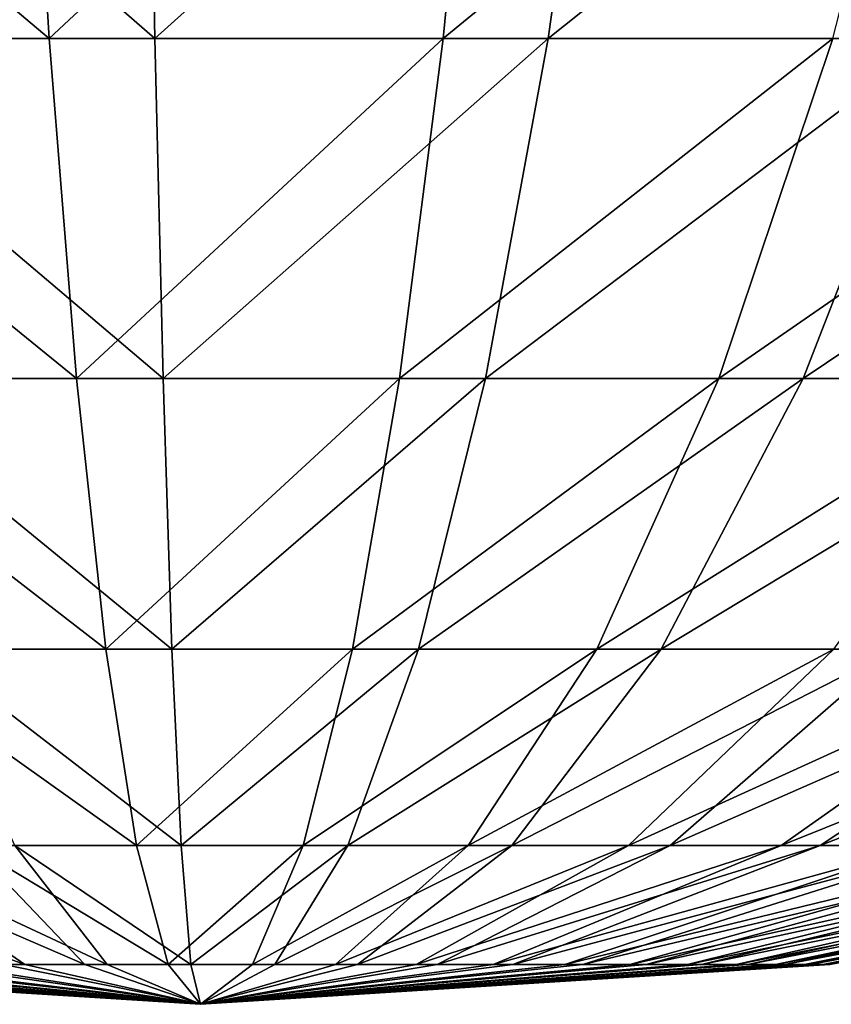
# Model space of a CAD drawing. Header units: millimetres. Extents: x -45 to 45, y -155 to 0.
# Tile 246 of 256: x 24.896 to 25.547, y -43 to -42.21. Entities that reach past the tile are written whole.
import ezdxf

# ---------------------------------------------------------------- set-up
doc = ezdxf.new("R2010")
doc.units = ezdxf.units.MM
doc.header["$LTSCALE"] = 25.4
doc.layers.get('0').update_dxf_attribs({"true_color": 0xff5454})

# ---------------------------------------------------------------- blocks, each defined once
blk = doc.blocks.new('MEKONG-4418.STL#1')
at = {"color": 250, "true_color": 0x262626}
mesh = blk.add_polyface(dxfattribs=at)
corners = [(24.91962, -42.22489, 2.36287), (24.53435, -41.90027, 2.70715), (24.60576, -42.22489, 2.32561), (24.8997, -41.90027, 2.75053)]
mesh.append_faces([[corners[k] for k in face] for face in [(0, 1, 2), (1, 0, 3)]], dxfattribs={"vtx0": -1, "color": 250})
mesh = blk.add_polyface(dxfattribs=at)
corners = [(25.00431, -42.22489, -2.3657), (24.63162, -41.90027, -2.72356), (24.99829, -41.90027, -2.75383), (24.68932, -42.22489, -2.3397)]
mesh.append_faces([[corners[k] for k in face] for face in [(0, 1, 2), (1, 0, 3)]], dxfattribs={"vtx0": -1, "color": 250})
mesh = blk.add_polyface(dxfattribs=at)
corners = [(25.26757, -41.90027, 2.74482), (24.91962, -42.22489, 2.36287), (25.23564, -42.22489, 2.35797), (24.8997, -41.90027, 2.75053)]
mesh.append_faces([[corners[k] for k in face] for face in [(0, 1, 2), (1, 0, 3)]], dxfattribs={"vtx0": -1, "color": 250})
mesh = blk.add_polyface(dxfattribs=at)
corners = [(25.36572, -41.90027, -2.73495), (25.00431, -42.22489, -2.3657), (24.99829, -41.90027, -2.75383), (25.31995, -42.22489, -2.34949)]
mesh.append_faces([[corners[k] for k in face] for face in [(0, 1, 2), (1, 0, 3)]], dxfattribs={"vtx0": -1, "color": 250})
mesh = blk.add_polyface(dxfattribs=at)
corners = [(25.6314, -41.90027, 2.69014), (25.23564, -42.22489, 2.35797), (25.54819, -42.22489, 2.31099), (25.26757, -41.90027, 2.74482)]
mesh.append_faces([[corners[k] for k in face] for face in [(0, 1, 2), (1, 0, 3)]], dxfattribs={"vtx0": -1, "color": 250})
mesh = blk.add_polyface(dxfattribs=at)
corners = [(25.72735, -41.90027, -2.66727), (25.31995, -42.22489, -2.34949), (25.36572, -41.90027, -2.73495), (25.63062, -42.22489, -2.29135)]
mesh.append_faces([[corners[k] for k in face] for face in [(0, 1, 2), (1, 0, 3)]], dxfattribs={"vtx0": -1, "color": 250})
mesh = blk.add_polyface(dxfattribs=at)
corners = [(24.94148, -42.49789, 1.93737), (24.60576, -42.22489, 2.32561), (24.68414, -42.49789, 1.90682), (24.91962, -42.22489, 2.36287)]
mesh.append_faces([[corners[k] for k in face] for face in [(0, 1, 2), (1, 0, 3)]], dxfattribs={"vtx0": -1, "color": 250})
mesh = blk.add_polyface(dxfattribs=at)
corners = [(25.01092, -42.49789, -1.9397), (24.68932, -42.22489, -2.3397), (25.00431, -42.22489, -2.3657), (24.75265, -42.49789, -1.91838)]
mesh.append_faces([[corners[k] for k in face] for face in [(0, 1, 2), (1, 0, 3)]], dxfattribs={"vtx0": -1, "color": 250})
mesh = blk.add_polyface(dxfattribs=at)
corners = [(25.23564, -42.22489, 2.35797), (24.94148, -42.49789, 1.93737), (25.20059, -42.49789, 1.93335), (24.91962, -42.22489, 2.36287)]
mesh.append_faces([[corners[k] for k in face] for face in [(0, 1, 2), (1, 0, 3)]], dxfattribs={"vtx0": -1, "color": 250})
mesh = blk.add_polyface(dxfattribs=at)
corners = [(25.31995, -42.22489, -2.34949), (25.01092, -42.49789, -1.9397), (25.00431, -42.22489, -2.3657), (25.26972, -42.49789, -1.9264)]
mesh.append_faces([[corners[k] for k in face] for face in [(0, 1, 2), (1, 0, 3)]], dxfattribs={"vtx0": -1, "color": 250})
mesh = blk.add_polyface(dxfattribs=at)
corners = [(25.54819, -42.22489, 2.31099), (25.20059, -42.49789, 1.93335), (25.45686, -42.49789, 1.89483), (25.23564, -42.22489, 2.35797)]
mesh.append_faces([[corners[k] for k in face] for face in [(0, 1, 2), (1, 0, 3)]], dxfattribs={"vtx0": -1, "color": 250})
mesh = blk.add_polyface(dxfattribs=at)
corners = [(25.63062, -42.22489, -2.29135), (25.26972, -42.49789, -1.9264), (25.31995, -42.22489, -2.34949), (25.52444, -42.49789, -1.87873)]
mesh.append_faces([[corners[k] for k in face] for face in [(0, 1, 2), (1, 0, 3)]], dxfattribs={"vtx0": -1, "color": 250})
mesh = blk.add_polyface(dxfattribs=at)
corners = [(25.85169, -42.22489, 2.22277), (25.45686, -42.49789, 1.89483), (25.70571, -42.49789, 1.8225), (25.54819, -42.22489, 2.31099)]
mesh.append_faces([[corners[k] for k in face] for face in [(0, 1, 2), (1, 0, 3)]], dxfattribs={"vtx0": -1, "color": 250})
mesh = blk.add_polyface(dxfattribs=at)
corners = [(25.93077, -42.22489, -2.19231), (25.52444, -42.49789, -1.87873), (25.63062, -42.22489, -2.29135), (25.77054, -42.49789, -1.79753)]
mesh.append_faces([[corners[k] for k in face] for face in [(0, 1, 2), (1, 0, 3)]], dxfattribs={"vtx0": -1, "color": 250})
mesh = blk.add_polyface(dxfattribs=at)
corners = [(24.96493, -42.7149, 1.48085), (24.68414, -42.49789, 1.90682), (24.76823, -42.7149, 1.4575), (24.94148, -42.49789, 1.93737)]
mesh.append_faces([[corners[k] for k in face] for face in [(0, 1, 2), (1, 0, 3)]], dxfattribs={"vtx0": -1, "color": 250})
mesh = blk.add_polyface(dxfattribs=at)
corners = [(25.01801, -42.7149, -1.48262), (24.75265, -42.49789, -1.91838), (25.01092, -42.49789, -1.9397), (24.8206, -42.7149, -1.46633)]
mesh.append_faces([[corners[k] for k in face] for face in [(0, 1, 2), (1, 0, 3)]], dxfattribs={"vtx0": -1, "color": 250})
mesh = blk.add_polyface(dxfattribs=at)
corners = [(25.20059, -42.49789, 1.93335), (24.96493, -42.7149, 1.48085), (25.16299, -42.7149, 1.47778), (24.94148, -42.49789, 1.93737)]
mesh.append_faces([[corners[k] for k in face] for face in [(0, 1, 2), (1, 0, 3)]], dxfattribs={"vtx0": -1, "color": 250})
mesh = blk.add_polyface(dxfattribs=at)
corners = [(25.26972, -42.49789, -1.9264), (25.01801, -42.7149, -1.48262), (25.01092, -42.49789, -1.9397), (25.21583, -42.7149, -1.47246)]
mesh.append_faces([[corners[k] for k in face] for face in [(0, 1, 2), (1, 0, 3)]], dxfattribs={"vtx0": -1, "color": 250})
mesh = blk.add_polyface(dxfattribs=at)
corners = [(25.45686, -42.49789, 1.89483), (25.16299, -42.7149, 1.47778), (25.35887, -42.7149, 1.44833), (25.20059, -42.49789, 1.93335)]
mesh.append_faces([[corners[k] for k in face] for face in [(0, 1, 2), (1, 0, 3)]], dxfattribs={"vtx0": -1, "color": 250})
mesh = blk.add_polyface(dxfattribs=at)
corners = [(25.52444, -42.49789, -1.87873), (25.21583, -42.7149, -1.47246), (25.26972, -42.49789, -1.9264), (25.41053, -42.7149, -1.43602)]
mesh.append_faces([[corners[k] for k in face] for face in [(0, 1, 2), (1, 0, 3)]], dxfattribs={"vtx0": -1, "color": 250})
mesh = blk.add_polyface(dxfattribs=at)
corners = [(25.70571, -42.49789, 1.8225), (25.35887, -42.7149, 1.44833), (25.54907, -42.7149, 1.39304), (25.45686, -42.49789, 1.89483)]
mesh.append_faces([[corners[k] for k in face] for face in [(0, 1, 2), (1, 0, 3)]], dxfattribs={"vtx0": -1, "color": 250})
mesh = blk.add_polyface(dxfattribs=at)
corners = [(25.77054, -42.49789, -1.79753), (25.41053, -42.7149, -1.43602), (25.52444, -42.49789, -1.87873), (25.59863, -42.7149, -1.37396)]
mesh.append_faces([[corners[k] for k in face] for face in [(0, 1, 2), (1, 0, 3)]], dxfattribs={"vtx0": -1, "color": 250})
mesh = blk.add_polyface(dxfattribs=at)
corners = [(24.9896, -42.87244, 1.00061), (24.76823, -42.7149, 1.4575), (24.85669, -42.87244, 0.98483), (24.96493, -42.7149, 1.48085)]
mesh.append_faces([[corners[k] for k in face] for face in [(0, 1, 2), (1, 0, 3)]], dxfattribs={"vtx0": -1, "color": 250})
mesh = blk.add_polyface(dxfattribs=at)
corners = [(25.02547, -42.87244, -1.00181), (24.8206, -42.7149, -1.46633), (25.01801, -42.7149, -1.48262), (24.89208, -42.87244, -0.9908)]
mesh.append_faces([[corners[k] for k in face] for face in [(0, 1, 2), (1, 0, 3)]], dxfattribs={"vtx0": -1, "color": 250})
mesh = blk.add_polyface(dxfattribs=at)
corners = [(25.16299, -42.7149, 1.47778), (24.9896, -42.87244, 1.00061), (25.12343, -42.87244, 0.99853), (24.96493, -42.7149, 1.48085)]
mesh.append_faces([[corners[k] for k in face] for face in [(0, 1, 2), (1, 0, 3)]], dxfattribs={"vtx0": -1, "color": 250})
mesh = blk.add_polyface(dxfattribs=at)
corners = [(25.21583, -42.7149, -1.47246), (25.02547, -42.87244, -1.00181), (25.01801, -42.7149, -1.48262), (25.15913, -42.87244, -0.99494)]
mesh.append_faces([[corners[k] for k in face] for face in [(0, 1, 2), (1, 0, 3)]], dxfattribs={"vtx0": -1, "color": 250})
mesh = blk.add_polyface(dxfattribs=at)
corners = [(25.35887, -42.7149, 1.44833), (25.12343, -42.87244, 0.99853), (25.25578, -42.87244, 0.97864), (25.16299, -42.7149, 1.47778)]
mesh.append_faces([[corners[k] for k in face] for face in [(0, 1, 2), (1, 0, 3)]], dxfattribs={"vtx0": -1, "color": 250})
mesh = blk.add_polyface(dxfattribs=at)
corners = [(25.41053, -42.7149, -1.43602), (25.15913, -42.87244, -0.99494), (25.21583, -42.7149, -1.47246), (25.29069, -42.87244, -0.97032)]
mesh.append_faces([[corners[k] for k in face] for face in [(0, 1, 2), (1, 0, 3)]], dxfattribs={"vtx0": -1, "color": 250})
mesh = blk.add_polyface(dxfattribs=at)
corners = [(25.54907, -42.7149, 1.39304), (25.25578, -42.87244, 0.97864), (25.38431, -42.87244, 0.94128), (25.35887, -42.7149, 1.44833)]
mesh.append_faces([[corners[k] for k in face] for face in [(0, 1, 2), (1, 0, 3)]], dxfattribs={"vtx0": -1, "color": 250})
mesh = blk.add_polyface(dxfattribs=at)
corners = [(25.59863, -42.7149, -1.37396), (25.29069, -42.87244, -0.97032), (25.41053, -42.7149, -1.43602), (25.4178, -42.87244, -0.92838)]
mesh.append_faces([[corners[k] for k in face] for face in [(0, 1, 2), (1, 0, 3)]], dxfattribs={"vtx0": -1, "color": 250})
mesh = blk.add_polyface(dxfattribs=at)
corners = [(25.73022, -42.7149, 1.3129), (25.38431, -42.87244, 0.94128), (25.50671, -42.87244, 0.88712), (25.54907, -42.7149, 1.39304)]
mesh.append_faces([[corners[k] for k in face] for face in [(0, 1, 2), (1, 0, 3)]], dxfattribs={"vtx0": -1, "color": 250})
mesh = blk.add_polyface(dxfattribs=at)
corners = [(25.77679, -42.7149, -1.28737), (25.4178, -42.87244, -0.92838), (25.59863, -42.7149, -1.37396), (25.53817, -42.87244, -0.86988)]
mesh.append_faces([[corners[k] for k in face] for face in [(0, 1, 2), (1, 0, 3)]], dxfattribs={"vtx0": -1, "color": 250})
mesh = blk.add_polyface(dxfattribs=at)
corners = [(25.89906, -42.7149, 1.20932), (25.50671, -42.87244, 0.88712), (25.62079, -42.87244, 0.81714), (25.73022, -42.7149, 1.3129)]
mesh.append_faces([[corners[k] for k in face] for face in [(0, 1, 2), (1, 0, 3)]], dxfattribs={"vtx0": -1, "color": 250})
mesh = blk.add_polyface(dxfattribs=at)
corners = [(25.94181, -42.7149, -1.17782), (25.53817, -42.87244, -0.86988), (25.77679, -42.7149, -1.28737), (25.64968, -42.87244, -0.79585)]
mesh.append_faces([[corners[k] for k in face] for face in [(0, 1, 2), (1, 0, 3)]], dxfattribs={"vtx0": -1, "color": 250})
mesh = blk.add_polyface(dxfattribs=at)
corners = [(24.90005, -42.96798, -0.48494), (24.6356, -42.87244, -0.91625), (24.76135, -42.87244, -0.96211), (24.83667, -42.96798, -0.46182)]
mesh.append_faces([[corners[k] for k in face] for face in [(0, 1, 2), (1, 0, 3)]], dxfattribs={"vtx0": -1, "color": 250})
mesh = blk.add_polyface(dxfattribs=at)
corners = [(24.94811, -42.96798, 0.49639), (24.72707, -42.87244, 0.95147), (24.88277, -42.96798, 0.47958), (24.85669, -42.87244, 0.98483)]
mesh.append_faces([[corners[k] for k in face] for face in [(0, 1, 2), (1, 0, 3)]], dxfattribs={"vtx0": -1, "color": 250})
mesh = blk.add_polyface(dxfattribs=at)
corners = [(24.96594, -42.96798, -0.4994), (24.76135, -42.87244, -0.96211), (24.89208, -42.87244, -0.9908), (24.90005, -42.96798, -0.48494)]
mesh.append_faces([[corners[k] for k in face] for face in [(0, 1, 2), (1, 0, 3)]], dxfattribs={"vtx0": -1, "color": 250})
mesh = blk.add_polyface(dxfattribs=at)
corners = [(25.0151, -42.96798, 0.50434), (24.85669, -42.87244, 0.98483), (24.94811, -42.96798, 0.49639), (24.9896, -42.87244, 1.00061)]
mesh.append_faces([[corners[k] for k in face] for face in [(0, 1, 2), (1, 0, 3)]], dxfattribs={"vtx0": -1, "color": 250})
mesh = blk.add_polyface(dxfattribs=at)
corners = [(25.03317, -42.96798, -0.50495), (24.89208, -42.87244, -0.9908), (25.02547, -42.87244, -1.00181), (24.96594, -42.96798, -0.4994)]
mesh.append_faces([[corners[k] for k in face] for face in [(0, 1, 2), (1, 0, 3)]], dxfattribs={"vtx0": -1, "color": 250})
mesh = blk.add_polyface(dxfattribs=at)
corners = [(25.12343, -42.87244, 0.99853), (25.0151, -42.96798, 0.50434), (25.08255, -42.96798, 0.5033), (24.9896, -42.87244, 1.00061)]
mesh.append_faces([[corners[k] for k in face] for face in [(0, 1, 2), (1, 0, 3)]], dxfattribs={"vtx0": -1, "color": 250})
mesh = blk.add_polyface(dxfattribs=at)
corners = [(25.15913, -42.87244, -0.99494), (25.03317, -42.96798, -0.50495), (25.02547, -42.87244, -1.00181), (25.10055, -42.96798, -0.50149)]
mesh.append_faces([[corners[k] for k in face] for face in [(0, 1, 2), (1, 0, 3)]], dxfattribs={"vtx0": -1, "color": 250})
mesh = blk.add_polyface(dxfattribs=at)
corners = [(25.25578, -42.87244, 0.97864), (25.08255, -42.96798, 0.5033), (25.14926, -42.96798, 0.49327), (25.12343, -42.87244, 0.99853)]
mesh.append_faces([[corners[k] for k in face] for face in [(0, 1, 2), (1, 0, 3)]], dxfattribs={"vtx0": -1, "color": 250})
mesh = blk.add_polyface(dxfattribs=at)
corners = [(25.29069, -42.87244, -0.97032), (25.10055, -42.96798, -0.50149), (25.15913, -42.87244, -0.99494), (25.16686, -42.96798, -0.48908)]
mesh.append_faces([[corners[k] for k in face] for face in [(0, 1, 2), (1, 0, 3)]], dxfattribs={"vtx0": -1, "color": 250})
mesh = blk.add_polyface(dxfattribs=at)
corners = [(25.38431, -42.87244, 0.94128), (25.14926, -42.96798, 0.49327), (25.21404, -42.96798, 0.47444), (25.25578, -42.87244, 0.97864)]
mesh.append_faces([[corners[k] for k in face] for face in [(0, 1, 2), (1, 0, 3)]], dxfattribs={"vtx0": -1, "color": 250})
mesh = blk.add_polyface(dxfattribs=at)
corners = [(25.4178, -42.87244, -0.92838), (25.16686, -42.96798, -0.48908), (25.29069, -42.87244, -0.97032), (25.23092, -42.96798, -0.46794)]
mesh.append_faces([[corners[k] for k in face] for face in [(0, 1, 2), (1, 0, 3)]], dxfattribs={"vtx0": -1, "color": 250})
mesh = blk.add_polyface(dxfattribs=at)
corners = [(25.50671, -42.87244, 0.88712), (25.21404, -42.96798, 0.47444), (25.27574, -42.96798, 0.44714), (25.38431, -42.87244, 0.94128)]
mesh.append_faces([[corners[k] for k in face] for face in [(0, 1, 2), (1, 0, 3)]], dxfattribs={"vtx0": -1, "color": 250})
mesh = blk.add_polyface(dxfattribs=at)
corners = [(25.53817, -42.87244, -0.86988), (25.23092, -42.96798, -0.46794), (25.4178, -42.87244, -0.92838), (25.2916, -42.96798, -0.43845)]
mesh.append_faces([[corners[k] for k in face] for face in [(0, 1, 2), (1, 0, 3)]], dxfattribs={"vtx0": -1, "color": 250})
mesh = blk.add_polyface(dxfattribs=at)
corners = [(25.62079, -42.87244, 0.81714), (25.27574, -42.96798, 0.44714), (25.33324, -42.96798, 0.41187), (25.50671, -42.87244, 0.88712)]
mesh.append_faces([[corners[k] for k in face] for face in [(0, 1, 2), (1, 0, 3)]], dxfattribs={"vtx0": -1, "color": 250})
mesh = blk.add_polyface(dxfattribs=at)
corners = [(25.64968, -42.87244, -0.79585), (25.2916, -42.96798, -0.43845), (25.53817, -42.87244, -0.86988), (25.3478, -42.96798, -0.40114)]
mesh.append_faces([[corners[k] for k in face] for face in [(0, 1, 2), (1, 0, 3)]], dxfattribs={"vtx0": -1, "color": 250})
mesh = blk.add_polyface(dxfattribs=at)
corners = [(25.72453, -42.87244, 0.73257), (25.33324, -42.96798, 0.41187), (25.38553, -42.96798, 0.36924), (25.62079, -42.87244, 0.81714)]
mesh.append_faces([[corners[k] for k in face] for face in [(0, 1, 2), (1, 0, 3)]], dxfattribs={"vtx0": -1, "color": 250})
mesh = blk.add_polyface(dxfattribs=at)
corners = [(25.75033, -42.87244, -0.70762), (25.3478, -42.96798, -0.40114), (25.64968, -42.87244, -0.79585), (25.39853, -42.96798, -0.35667)]
mesh.append_faces([[corners[k] for k in face] for face in [(0, 1, 2), (1, 0, 3)]], dxfattribs={"vtx0": -1, "color": 250})
mesh = blk.add_polyface(dxfattribs=at)
corners = [(25.81608, -42.87244, 0.63493), (25.38553, -42.96798, 0.36924), (25.43167, -42.96798, 0.32003), (25.72453, -42.87244, 0.73257)]
mesh.append_faces([[corners[k] for k in face] for face in [(0, 1, 2), (1, 0, 3)]], dxfattribs={"vtx0": -1, "color": 250})
mesh = blk.add_polyface(dxfattribs=at)
corners = [(25.83831, -42.87244, -0.60676), (25.39853, -42.96798, -0.35667), (25.75033, -42.87244, -0.70762), (25.44288, -42.96798, -0.30583)]
mesh.append_faces([[corners[k] for k in face] for face in [(0, 1, 2), (1, 0, 3)]], dxfattribs={"vtx0": -1, "color": 250})
mesh = blk.add_polyface(dxfattribs=at)
corners = [(25.89379, -42.87244, 0.52595), (25.43167, -42.96798, 0.32003), (25.47084, -42.96798, 0.2651), (25.81608, -42.87244, 0.63493)]
mesh.append_faces([[corners[k] for k in face] for face in [(0, 1, 2), (1, 0, 3)]], dxfattribs={"vtx0": -1, "color": 250})
mesh = blk.add_polyface(dxfattribs=at)
corners = [(25.91208, -42.87244, -0.49508), (25.44288, -42.96798, -0.30583), (25.83831, -42.87244, -0.60676), (25.48006, -42.96798, -0.24954)]
mesh.append_faces([[corners[k] for k in face] for face in [(0, 1, 2), (1, 0, 3)]], dxfattribs={"vtx0": -1, "color": 250})
mesh = blk.add_polyface(dxfattribs=at)
corners = [(25.95628, -42.87244, 0.4076), (25.47084, -42.96798, 0.2651), (25.50234, -42.96798, 0.20544), (25.89379, -42.87244, 0.52595)]
mesh.append_faces([[corners[k] for k in face] for face in [(0, 1, 2), (1, 0, 3)]], dxfattribs={"vtx0": -1, "color": 250})
mesh = blk.add_polyface(dxfattribs=at)
corners = [(25.97029, -42.87244, -0.37456), (25.48006, -42.96798, -0.24954), (25.91208, -42.87244, -0.49508), (25.5094, -42.96798, -0.18879)]
mesh.append_faces([[corners[k] for k in face] for face in [(0, 1, 2), (1, 0, 3)]], dxfattribs={"vtx0": -1, "color": 250})
mesh = blk.add_polyface(dxfattribs=at)
corners = [(26.00244, -42.87244, 0.28197), (25.50234, -42.96798, 0.20544), (25.52561, -42.96798, 0.14212), (25.95628, -42.87244, 0.4076)]
mesh.append_faces([[corners[k] for k in face] for face in [(0, 1, 2), (1, 0, 3)]], dxfattribs={"vtx0": -1, "color": 250})
mesh = blk.add_polyface(dxfattribs=at)
corners = [(26.01192, -42.87244, -0.24736), (25.5094, -42.96798, -0.18879), (25.97029, -42.87244, -0.37456), (25.53038, -42.96798, -0.12468)]
mesh.append_faces([[corners[k] for k in face] for face in [(0, 1, 2), (1, 0, 3)]], dxfattribs={"vtx0": -1, "color": 250})
mesh = blk.add_polyface(dxfattribs=at)
corners = [(26.03145, -42.87244, 0.1513), (25.52561, -42.96798, 0.14212), (25.54022, -42.96798, 0.07626), (26.00244, -42.87244, 0.28197)]
mesh.append_faces([[corners[k] for k in face] for face in [(0, 1, 2), (1, 0, 3)]], dxfattribs={"vtx0": -1, "color": 250})
mesh = blk.add_polyface(dxfattribs=at)
corners = [(26.03623, -42.87244, -0.11574), (25.53038, -42.96798, -0.12468), (26.01192, -42.87244, -0.24736), (25.54263, -42.96798, -0.05834)]
mesh.append_faces([[corners[k] for k in face] for face in [(0, 1, 2), (1, 0, 3)]], dxfattribs={"vtx0": -1, "color": 250})
mesh = blk.add_polyface(dxfattribs=at)
corners = [(26.04278, -42.87244, 0.01794), (25.54022, -42.96798, 0.07626), (25.54593, -42.96798, 0.00904), (26.03145, -42.87244, 0.1513)]
mesh.append_faces([[corners[k] for k in face] for face in [(0, 1, 2), (1, 0, 3)]], dxfattribs={"vtx0": -1, "color": 250})
mesh = blk.add_polyface(dxfattribs=at)
corners = [(26.04278, -42.87244, 0.01794), (25.54263, -42.96798, -0.05834), (26.03623, -42.87244, -0.11574), (25.54593, -42.96798, 0.00904)]
mesh.append_faces([[corners[k] for k in face] for face in [(0, 1, 2), (1, 0, 3)]], dxfattribs={"vtx0": -1, "color": 250})
mesh = blk.add_polyface(dxfattribs=at)
corners = [(24.5444, -42.96798, 0.09171), (24.53661, -42.96798, 0.0247), (25.04101, -43)]
mesh.append_faces([[corners[k] for k in face] for face in [(0, 1, 2)]], dxfattribs={"color": 250})
mesh = blk.add_polyface(dxfattribs=at)
corners = [(24.53661, -42.96798, 0.0247), (24.53782, -42.96798, -0.04275), (25.04101, -43)]
mesh.append_faces([[corners[k] for k in face] for face in [(0, 1, 2)]], dxfattribs={"color": 250})
mesh = blk.add_polyface(dxfattribs=at)
corners = [(25.04101, -43), (24.53782, -42.96798, -0.04275), (24.548, -42.96798, -0.10944)]
mesh.append_faces([[corners[k] for k in face] for face in [(0, 1, 2)]], dxfattribs={"color": 250})
mesh = blk.add_polyface(dxfattribs=at)
corners = [(24.56105, -42.96798, 0.15709), (24.5444, -42.96798, 0.09171), (25.04101, -43)]
mesh.append_faces([[corners[k] for k in face] for face in [(0, 1, 2)]], dxfattribs={"color": 250})
mesh = blk.add_polyface(dxfattribs=at)
corners = [(25.04101, -43), (24.548, -42.96798, -0.10944), (24.56699, -42.96798, -0.17417)]
mesh.append_faces([[corners[k] for k in face] for face in [(0, 1, 2)]], dxfattribs={"color": 250})
mesh = blk.add_polyface(dxfattribs=at)
corners = [(24.58627, -42.96798, 0.21966), (24.56105, -42.96798, 0.15709), (25.04101, -43)]
mesh.append_faces([[corners[k] for k in face] for face in [(0, 1, 2)]], dxfattribs={"color": 250})
mesh = blk.add_polyface(dxfattribs=at)
corners = [(25.04101, -43), (24.56699, -42.96798, -0.17417), (24.59443, -42.96798, -0.2358)]
mesh.append_faces([[corners[k] for k in face] for face in [(0, 1, 2)]], dxfattribs={"color": 250})
mesh = blk.add_polyface(dxfattribs=at)
corners = [(24.61961, -42.96798, 0.27831), (24.58627, -42.96798, 0.21966), (25.04101, -43)]
mesh.append_faces([[corners[k] for k in face] for face in [(0, 1, 2)]], dxfattribs={"color": 250})
mesh = blk.add_polyface(dxfattribs=at)
corners = [(25.04101, -43), (24.59443, -42.96798, -0.2358), (24.62984, -42.96798, -0.29322)]
mesh.append_faces([[corners[k] for k in face] for face in [(0, 1, 2)]], dxfattribs={"color": 250})
mesh = blk.add_polyface(dxfattribs=at)
corners = [(24.66046, -42.96798, 0.33199), (24.61961, -42.96798, 0.27831), (25.04101, -43)]
mesh.append_faces([[corners[k] for k in face] for face in [(0, 1, 2)]], dxfattribs={"color": 250})
mesh = blk.add_polyface(dxfattribs=at)
corners = [(25.04101, -43), (24.62984, -42.96798, -0.29322), (24.6726, -42.96798, -0.3454)]
mesh.append_faces([[corners[k] for k in face] for face in [(0, 1, 2)]], dxfattribs={"color": 250})
mesh = blk.add_polyface(dxfattribs=at)
corners = [(24.70811, -42.96798, 0.37975), (24.66046, -42.96798, 0.33199), (25.04101, -43)]
mesh.append_faces([[corners[k] for k in face] for face in [(0, 1, 2)]], dxfattribs={"color": 250})
mesh = blk.add_polyface(dxfattribs=at)
corners = [(25.04101, -43), (24.6726, -42.96798, -0.3454), (24.72192, -42.96798, -0.39143)]
mesh.append_faces([[corners[k] for k in face] for face in [(0, 1, 2)]], dxfattribs={"color": 250})
mesh = blk.add_polyface(dxfattribs=at)
corners = [(24.76169, -42.96798, 0.42073), (24.70811, -42.96798, 0.37975), (25.04101, -43)]
mesh.append_faces([[corners[k] for k in face] for face in [(0, 1, 2)]], dxfattribs={"color": 250})
mesh = blk.add_polyface(dxfattribs=at)
corners = [(25.04101, -43), (24.72192, -42.96798, -0.39143), (24.77694, -42.96798, -0.43046)]
mesh.append_faces([[corners[k] for k in face] for face in [(0, 1, 2)]], dxfattribs={"color": 250})
mesh = blk.add_polyface(dxfattribs=at)
corners = [(24.82026, -42.96798, 0.45421), (24.76169, -42.96798, 0.42073), (25.04101, -43)]
mesh.append_faces([[corners[k] for k in face] for face in [(0, 1, 2)]], dxfattribs={"color": 250})
mesh = blk.add_polyface(dxfattribs=at)
corners = [(25.04101, -43), (24.77694, -42.96798, -0.43046), (24.83667, -42.96798, -0.46182)]
mesh.append_faces([[corners[k] for k in face] for face in [(0, 1, 2)]], dxfattribs={"color": 250})
mesh = blk.add_polyface(dxfattribs=at)
corners = [(24.88277, -42.96798, 0.47958), (24.82026, -42.96798, 0.45421), (25.04101, -43)]
mesh.append_faces([[corners[k] for k in face] for face in [(0, 1, 2)]], dxfattribs={"color": 250})
mesh = blk.add_polyface(dxfattribs=at)
corners = [(25.04101, -43), (24.83667, -42.96798, -0.46182), (24.90005, -42.96798, -0.48494)]
mesh.append_faces([[corners[k] for k in face] for face in [(0, 1, 2)]], dxfattribs={"color": 250})
mesh = blk.add_polyface(dxfattribs=at)
corners = [(24.94811, -42.96798, 0.49639), (24.88277, -42.96798, 0.47958), (25.04101, -43)]
mesh.append_faces([[corners[k] for k in face] for face in [(0, 1, 2)]], dxfattribs={"color": 250})
mesh = blk.add_polyface(dxfattribs=at)
corners = [(25.04101, -43), (24.90005, -42.96798, -0.48494), (24.96594, -42.96798, -0.4994)]
mesh.append_faces([[corners[k] for k in face] for face in [(0, 1, 2)]], dxfattribs={"color": 250})
mesh = blk.add_polyface(dxfattribs=at)
corners = [(25.0151, -42.96798, 0.50434), (24.94811, -42.96798, 0.49639), (25.04101, -43)]
mesh.append_faces([[corners[k] for k in face] for face in [(0, 1, 2)]], dxfattribs={"color": 250})
mesh = blk.add_polyface(dxfattribs=at)
corners = [(25.04101, -43), (24.96594, -42.96798, -0.4994), (25.03317, -42.96798, -0.50495)]
mesh.append_faces([[corners[k] for k in face] for face in [(0, 1, 2)]], dxfattribs={"color": 250})
mesh = blk.add_polyface(dxfattribs=at)
corners = [(25.0151, -42.96798, 0.50434), (25.04101, -43), (25.08255, -42.96798, 0.5033)]
mesh.append_faces([[corners[k] for k in face] for face in [(0, 1, 2)]], dxfattribs={"color": 250})
mesh = blk.add_polyface(dxfattribs=at)
corners = [(25.04101, -43), (25.03317, -42.96798, -0.50495), (25.10055, -42.96798, -0.50149)]
mesh.append_faces([[corners[k] for k in face] for face in [(0, 1, 2)]], dxfattribs={"color": 250})
mesh = blk.add_polyface(dxfattribs=at)
corners = [(25.04101, -43), (25.10055, -42.96798, -0.50149), (25.16686, -42.96798, -0.48908)]
mesh.append_faces([[corners[k] for k in face] for face in [(0, 1, 2)]], dxfattribs={"color": 250})
mesh = blk.add_polyface(dxfattribs=at)
corners = [(25.04101, -43), (25.2916, -42.96798, -0.43845), (25.3478, -42.96798, -0.40114)]
mesh.append_faces([[corners[k] for k in face] for face in [(0, 1, 2)]], dxfattribs={"color": 250})
mesh = blk.add_polyface(dxfattribs=at)
corners = [(25.04101, -43), (25.23092, -42.96798, -0.46794), (25.2916, -42.96798, -0.43845)]
mesh.append_faces([[corners[k] for k in face] for face in [(0, 1, 2)]], dxfattribs={"color": 250})
mesh = blk.add_polyface(dxfattribs=at)
corners = [(25.04101, -43), (25.16686, -42.96798, -0.48908), (25.23092, -42.96798, -0.46794)]
mesh.append_faces([[corners[k] for k in face] for face in [(0, 1, 2)]], dxfattribs={"color": 250})
mesh = blk.add_polyface(dxfattribs=at)
corners = [(25.04101, -43), (25.44288, -42.96798, -0.30583), (25.48006, -42.96798, -0.24954)]
mesh.append_faces([[corners[k] for k in face] for face in [(0, 1, 2)]], dxfattribs={"color": 250})
mesh = blk.add_polyface(dxfattribs=at)
corners = [(25.04101, -43), (25.39853, -42.96798, -0.35667), (25.44288, -42.96798, -0.30583)]
mesh.append_faces([[corners[k] for k in face] for face in [(0, 1, 2)]], dxfattribs={"color": 250})
mesh = blk.add_polyface(dxfattribs=at)
corners = [(25.04101, -43), (25.3478, -42.96798, -0.40114), (25.39853, -42.96798, -0.35667)]
mesh.append_faces([[corners[k] for k in face] for face in [(0, 1, 2)]], dxfattribs={"color": 250})
mesh = blk.add_polyface(dxfattribs=at)
corners = [(25.04101, -43), (25.53038, -42.96798, -0.12468), (25.54263, -42.96798, -0.05834)]
mesh.append_faces([[corners[k] for k in face] for face in [(0, 1, 2)]], dxfattribs={"color": 250})
mesh = blk.add_polyface(dxfattribs=at)
corners = [(25.04101, -43), (25.5094, -42.96798, -0.18879), (25.53038, -42.96798, -0.12468)]
mesh.append_faces([[corners[k] for k in face] for face in [(0, 1, 2)]], dxfattribs={"color": 250})
mesh = blk.add_polyface(dxfattribs=at)
corners = [(25.04101, -43), (25.48006, -42.96798, -0.24954), (25.5094, -42.96798, -0.18879)]
mesh.append_faces([[corners[k] for k in face] for face in [(0, 1, 2)]], dxfattribs={"color": 250})
mesh = blk.add_polyface(dxfattribs=at)
corners = [(25.52561, -42.96798, 0.14212), (25.04101, -43), (25.54022, -42.96798, 0.07626)]
mesh.append_faces([[corners[k] for k in face] for face in [(0, 1, 2)]], dxfattribs={"color": 250})
mesh = blk.add_polyface(dxfattribs=at)
corners = [(25.54022, -42.96798, 0.07626), (25.04101, -43), (25.54593, -42.96798, 0.00904)]
mesh.append_faces([[corners[k] for k in face] for face in [(0, 1, 2)]], dxfattribs={"color": 250})
mesh = blk.add_polyface(dxfattribs=at)
corners = [(25.54593, -42.96798, 0.00904), (25.04101, -43), (25.54263, -42.96798, -0.05834)]
mesh.append_faces([[corners[k] for k in face] for face in [(0, 1, 2)]], dxfattribs={"color": 250})
mesh = blk.add_polyface(dxfattribs=at)
corners = [(25.43167, -42.96798, 0.32003), (25.04101, -43), (25.47084, -42.96798, 0.2651)]
mesh.append_faces([[corners[k] for k in face] for face in [(0, 1, 2)]], dxfattribs={"color": 250})
mesh = blk.add_polyface(dxfattribs=at)
corners = [(25.47084, -42.96798, 0.2651), (25.04101, -43), (25.50234, -42.96798, 0.20544)]
mesh.append_faces([[corners[k] for k in face] for face in [(0, 1, 2)]], dxfattribs={"color": 250})
mesh = blk.add_polyface(dxfattribs=at)
corners = [(25.50234, -42.96798, 0.20544), (25.04101, -43), (25.52561, -42.96798, 0.14212)]
mesh.append_faces([[corners[k] for k in face] for face in [(0, 1, 2)]], dxfattribs={"color": 250})
mesh = blk.add_polyface(dxfattribs=at)
corners = [(25.27574, -42.96798, 0.44714), (25.04101, -43), (25.33324, -42.96798, 0.41187)]
mesh.append_faces([[corners[k] for k in face] for face in [(0, 1, 2)]], dxfattribs={"color": 250})
mesh = blk.add_polyface(dxfattribs=at)
corners = [(25.33324, -42.96798, 0.41187), (25.04101, -43), (25.38553, -42.96798, 0.36924)]
mesh.append_faces([[corners[k] for k in face] for face in [(0, 1, 2)]], dxfattribs={"color": 250})
mesh = blk.add_polyface(dxfattribs=at)
corners = [(25.38553, -42.96798, 0.36924), (25.04101, -43), (25.43167, -42.96798, 0.32003)]
mesh.append_faces([[corners[k] for k in face] for face in [(0, 1, 2)]], dxfattribs={"color": 250})
mesh = blk.add_polyface(dxfattribs=at)
corners = [(25.08255, -42.96798, 0.5033), (25.04101, -43), (25.14926, -42.96798, 0.49327)]
mesh.append_faces([[corners[k] for k in face] for face in [(0, 1, 2)]], dxfattribs={"color": 250})
mesh = blk.add_polyface(dxfattribs=at)
corners = [(25.14926, -42.96798, 0.49327), (25.04101, -43), (25.21404, -42.96798, 0.47444)]
mesh.append_faces([[corners[k] for k in face] for face in [(0, 1, 2)]], dxfattribs={"color": 250})
mesh = blk.add_polyface(dxfattribs=at)
corners = [(25.21404, -42.96798, 0.47444), (25.04101, -43), (25.27574, -42.96798, 0.44714)]
mesh.append_faces([[corners[k] for k in face] for face in [(0, 1, 2)]], dxfattribs={"color": 250})

msp = doc.modelspace()

# ---------------------------------------------------------------- block references
at = {"color": 0}
msp.add_blockref('MEKONG-4418.STL#1', (0, 0), dxfattribs=at)

doc.saveas('drawing.dxf')
